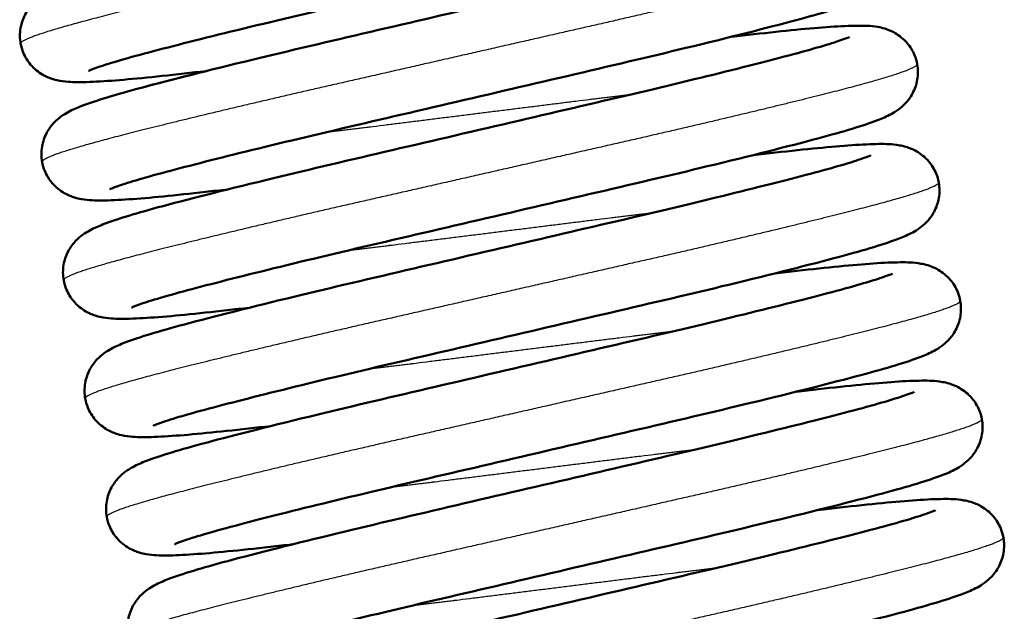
# Model space of a CAD drawing. Header units: millimetres. Extents: x 247 to 1050, y 34 to 1073.
# Tile 28 of 58: x 787.03 to 801.6, y 129.55 to 138.31. Entities that reach past the tile are written whole.
import ezdxf

# ---------------------------------------------------------------- set-up
doc = ezdxf.new("R2010")
doc.units = ezdxf.units.MM
doc.header["$LTSCALE"] = 0.75
doc.layers.add('Visible', color=7, linetype='Continuous', lineweight=50)
doc.layers.add('Visible Narrow', color=7, linetype='Continuous', lineweight=25)

msp = doc.modelspace()

# ---------------------------------------------------------------- linework, layer by layer
at = {"layer": 'Visible'}
for points, knots in [([(787.042, 137.957, 27.25), (787.028, 138.032, 27.282), (787.028, 138.111, 27.314), (787.053, 138.259, 27.385), (787.078, 138.33, 27.424), (787.143, 138.45, 27.516), (787.182, 138.5, 27.57), (787.255, 138.577, 27.691), (787.289, 138.606, 27.758), (787.36, 138.658, 27.919), (787.394, 138.678, 28.016), (787.496, 138.733, 28.326), (787.558, 138.759, 28.542), (787.839, 138.867, 29.402), (788.127, 138.953, 30.034), (788.948, 139.174, 31.22), (789.511, 139.316, 31.776), (790.684, 139.6, 32.537), (791.285, 139.741, 32.795), (792.511, 140.027, 33.091), (793.151, 140.176, 33.135), (794.388, 140.465, 33.009), (795.002, 140.607, 32.84), (796.124, 140.873, 32.315), (796.647, 141, 31.954), (797.537, 141.224, 31.091), (797.917, 141.323, 30.577), (798.323, 141.441, 29.754), (798.432, 141.475, 29.477), (798.591, 141.529, 28.931), (798.646, 141.551, 28.66), (798.668, 141.561, 28.333), (798.67, 141.562, 28.279), (798.67, 141.562, 28.224)], [0, 0, 0, 0, 0.024943, 0.024943, 0.049852, 0.049852, 0.074199, 0.074199, 0.09802, 0.09802, 0.129283, 0.129283, 0.197204, 0.197204, 0.402621, 0.402621, 0.635096, 0.635096, 0.830566, 0.830566, 1.023006, 1.023006, 1.213549, 1.213549, 1.402957, 1.402957, 1.591478, 1.591478, 1.680662, 1.680662, 1.762751, 1.762751, 1.77911, 1.77911, 1.77911, 1.77911]), ([(799.673, 141.158, 27.25), (799.686, 141.083, 27.282), (799.687, 141.004, 27.314), (799.662, 140.856, 27.385), (799.636, 140.785, 27.424), (799.572, 140.665, 27.516), (799.533, 140.615, 27.57), (799.46, 140.538, 27.691), (799.425, 140.509, 27.758), (799.355, 140.457, 27.919), (799.32, 140.437, 28.016), (799.218, 140.382, 28.326), (799.156, 140.356, 28.542), (798.876, 140.248, 29.402), (798.588, 140.162, 30.034), (797.766, 139.941, 31.22), (797.203, 139.799, 31.776), (796.03, 139.515, 32.537), (795.429, 139.374, 32.795), (794.203, 139.088, 33.091), (793.563, 138.939, 33.135), (792.326, 138.65, 33.009), (791.712, 138.508, 32.84), (790.591, 138.242, 32.315), (790.067, 138.115, 31.954), (789.178, 137.891, 31.091), (788.798, 137.792, 30.577), (788.391, 137.674, 29.754), (788.282, 137.64, 29.477), (788.123, 137.586, 28.931), (788.068, 137.564, 28.66), (788.047, 137.554, 28.333), (788.045, 137.553, 28.279), (788.045, 137.553, 28.224)], [0, 0, 0, 0, 0.024943, 0.024943, 0.049852, 0.049852, 0.074199, 0.074199, 0.09802, 0.09802, 0.129283, 0.129283, 0.197204, 0.197204, 0.402621, 0.402621, 0.635096, 0.635096, 0.830566, 0.830566, 1.023006, 1.023006, 1.213549, 1.213549, 1.402957, 1.402957, 1.591478, 1.591478, 1.680662, 1.680662, 1.762751, 1.762751, 1.77911, 1.77911, 1.77911, 1.77911]), ([(787.36, 136.204, 27.25), (787.347, 136.279, 27.282), (787.346, 136.358, 27.314), (787.371, 136.506, 27.385), (787.397, 136.578, 27.424), (787.461, 136.697, 27.516), (787.5, 136.748, 27.57), (787.573, 136.825, 27.691), (787.608, 136.853, 27.758), (787.679, 136.905, 27.919), (787.713, 136.925, 28.016), (787.815, 136.981, 28.326), (787.877, 137.006, 28.542), (788.157, 137.115, 29.402), (788.446, 137.201, 30.034), (789.267, 137.421, 31.22), (789.83, 137.563, 31.776), (791.003, 137.847, 32.537), (791.604, 137.988, 32.795), (792.83, 138.274, 33.091), (793.47, 138.423, 33.135), (794.707, 138.712, 33.009), (795.321, 138.854, 32.84), (796.443, 139.12, 32.315), (796.966, 139.247, 31.954), (797.855, 139.471, 31.091), (798.235, 139.57, 30.577), (798.642, 139.688, 29.754), (798.751, 139.722, 29.477), (798.91, 139.776, 28.931), (798.965, 139.798, 28.66), (798.987, 139.808, 28.333), (798.989, 139.809, 28.279), (798.989, 139.809, 28.224)], [0, 0, 0, 0, 0.024943, 0.024943, 0.049852, 0.049852, 0.074199, 0.074199, 0.09802, 0.09802, 0.129283, 0.129283, 0.197204, 0.197204, 0.402621, 0.402621, 0.635096, 0.635096, 0.830566, 0.830566, 1.023006, 1.023006, 1.213549, 1.213549, 1.402957, 1.402957, 1.591478, 1.591478, 1.680662, 1.680662, 1.762751, 1.762751, 1.77911, 1.77911, 1.77911, 1.77911]), ([(799.991, 139.406, 27.25), (800.005, 139.33, 27.282), (800.005, 139.251, 27.314), (799.98, 139.103, 27.385), (799.955, 139.032, 27.424), (799.89, 138.912, 27.516), (799.851, 138.862, 27.57), (799.779, 138.785, 27.691), (799.744, 138.756, 27.758), (799.673, 138.704, 27.919), (799.639, 138.684, 28.016), (799.537, 138.629, 28.326), (799.475, 138.603, 28.542), (799.195, 138.495, 29.402), (798.906, 138.409, 30.034), (798.085, 138.188, 31.22), (797.522, 138.047, 31.776), (796.349, 137.762, 32.537), (795.748, 137.621, 32.795), (794.522, 137.335, 33.091), (793.882, 137.186, 33.135), (792.645, 136.898, 33.009), (792.031, 136.755, 32.84), (790.909, 136.49, 32.315), (790.386, 136.362, 31.954), (789.497, 136.138, 31.091), (789.117, 136.039, 30.577), (788.71, 135.921, 29.754), (788.601, 135.887, 29.477), (788.442, 135.833, 28.931), (788.387, 135.811, 28.66), (788.365, 135.802, 28.333), (788.363, 135.801, 28.279), (788.363, 135.801, 28.224)], [0, 0, 0, 0, 0.024943, 0.024943, 0.049852, 0.049852, 0.074199, 0.074199, 0.09802, 0.09802, 0.129283, 0.129283, 0.197204, 0.197204, 0.402621, 0.402621, 0.635096, 0.635096, 0.830566, 0.830566, 1.023006, 1.023006, 1.213549, 1.213549, 1.402957, 1.402957, 1.591478, 1.591478, 1.680662, 1.680662, 1.762751, 1.762751, 1.77911, 1.77911, 1.77911, 1.77911]), ([(797.561, 138.058, 22.825), (797.676, 138.072, 22.923), (797.786, 138.084, 23.026), (798.344, 138.146, 23.586), (798.727, 138.185, 24.12), (799.178, 138.216, 24.989), (799.31, 138.222, 25.301), (799.529, 138.223, 25.905), (799.613, 138.223, 26.201), (799.758, 138.198, 26.558), (799.791, 138.191, 26.632), (799.873, 138.166, 26.781), (799.926, 138.146, 26.857), (800.043, 138.078, 26.988), (800.108, 138.028, 27.043), (800.206, 137.912, 27.128), (800.245, 137.851, 27.161), (800.289, 137.742, 27.212), (800.302, 137.698, 27.231), (800.31, 137.653, 27.25)], [1.3630891, 1.3630891, 1.3630891, 1.3630891, 1.4082584, 1.4082584, 1.6010796, 1.6010796, 1.7021491, 1.7021491, 1.7939653, 1.7939653, 1.818079, 1.818079, 1.8457279, 1.8457279, 1.874475, 1.874475, 1.8978712, 1.8978712, 1.9127619, 1.9127619, 1.9127619, 1.9127619]), ([(787.679, 134.451, 27.25), (787.665, 134.526, 27.282), (787.665, 134.605, 27.314), (787.69, 134.754, 27.385), (787.716, 134.825, 27.424), (787.78, 134.944, 27.516), (787.819, 134.995, 27.57), (787.892, 135.072, 27.691), (787.927, 135.1, 27.758), (787.997, 135.152, 27.919), (788.032, 135.172, 28.016), (788.134, 135.228, 28.326), (788.195, 135.253, 28.542), (788.476, 135.362, 29.402), (788.764, 135.448, 30.034), (789.586, 135.668, 31.22), (790.149, 135.81, 31.776), (791.321, 136.094, 32.537), (791.923, 136.235, 32.795), (793.148, 136.521, 33.091), (793.789, 136.67, 33.135), (795.026, 136.959, 33.009), (795.64, 137.101, 32.84), (796.761, 137.367, 32.315), (797.284, 137.494, 31.954), (798.174, 137.718, 31.091), (798.554, 137.818, 30.577), (798.96, 137.935, 29.754), (799.07, 137.969, 29.477), (799.228, 138.023, 28.931), (799.284, 138.045, 28.66), (799.305, 138.055, 28.333), (799.307, 138.056, 28.279), (799.307, 138.056, 28.224)], [0, 0, 0, 0, 0.024943, 0.024943, 0.049852, 0.049852, 0.074199, 0.074199, 0.09802, 0.09802, 0.129283, 0.129283, 0.197204, 0.197204, 0.402621, 0.402621, 0.635096, 0.635096, 0.830566, 0.830566, 1.023006, 1.023006, 1.213549, 1.213549, 1.402957, 1.402957, 1.591478, 1.591478, 1.680662, 1.680662, 1.762751, 1.762751, 1.77911, 1.77911, 1.77911, 1.77911]), ([(789.79, 137.551, 22.825), (789.676, 137.538, 22.923), (789.566, 137.525, 23.026), (789.008, 137.463, 23.586), (788.625, 137.424, 24.12), (788.174, 137.393, 24.989), (788.042, 137.387, 25.301), (787.823, 137.386, 25.905), (787.739, 137.386, 26.201), (787.594, 137.412, 26.558), (787.561, 137.419, 26.632), (787.479, 137.444, 26.781), (787.426, 137.464, 26.857), (787.309, 137.531, 26.988), (787.244, 137.581, 27.043), (787.145, 137.697, 27.128), (787.107, 137.759, 27.161), (787.063, 137.867, 27.212), (787.05, 137.911, 27.231), (787.042, 137.957, 27.25)], [1.3630891, 1.3630891, 1.3630891, 1.3630891, 1.4082584, 1.4082584, 1.6010796, 1.6010796, 1.7021491, 1.7021491, 1.7939653, 1.7939653, 1.818079, 1.818079, 1.8457279, 1.8457279, 1.874475, 1.874475, 1.8978712, 1.8978712, 1.9127619, 1.9127619, 1.9127619, 1.9127619]), ([(789.79, 137.551, -32.175), (789.676, 137.538, -32.077), (789.566, 137.525, -31.974), (789.008, 137.463, -31.414), (788.625, 137.424, -30.88), (788.174, 137.393, -30.011), (788.042, 137.387, -29.699), (787.823, 137.386, -29.095), (787.739, 137.386, -28.799), (787.594, 137.412, -28.442), (787.561, 137.419, -28.368), (787.479, 137.444, -28.219), (787.426, 137.464, -28.143), (787.309, 137.531, -28.012), (787.244, 137.581, -27.957), (787.145, 137.697, -27.872), (787.107, 137.759, -27.839), (787.063, 137.867, -27.788), (787.05, 137.911, -27.769), (787.042, 137.957, -27.75)], [1.3630891, 1.3630891, 1.3630891, 1.3630891, 1.4082584, 1.4082584, 1.6010796, 1.6010796, 1.7021491, 1.7021491, 1.7939653, 1.7939653, 1.818079, 1.818079, 1.8457279, 1.8457279, 1.874475, 1.874475, 1.8978712, 1.8978712, 1.9127619, 1.9127619, 1.9127619, 1.9127619]), ([(787.36, 136.204, -27.75), (787.347, 136.279, -27.718), (787.346, 136.358, -27.686), (787.371, 136.506, -27.615), (787.397, 136.578, -27.576), (787.461, 136.697, -27.484), (787.5, 136.748, -27.43), (787.573, 136.825, -27.309), (787.608, 136.853, -27.242), (787.679, 136.905, -27.081), (787.713, 136.925, -26.984), (787.815, 136.981, -26.674), (787.877, 137.006, -26.458), (788.157, 137.115, -25.598), (788.446, 137.201, -24.966), (789.105, 137.378, -24.014), (789.429, 137.461, -23.647), (789.79, 137.551, -23.327)], [0, 0, 0, 0, 0.0249428, 0.0249428, 0.0498515, 0.0498515, 0.0741989, 0.0741989, 0.0980199, 0.0980199, 0.1292832, 0.1292832, 0.1972041, 0.1972041, 0.4026215, 0.4026215, 0.5487202, 0.5487202, 0.5487202, 0.5487202]), ([(800.31, 137.653, 27.25), (800.324, 137.577, 27.282), (800.324, 137.498, 27.314), (800.299, 137.35, 27.385), (800.273, 137.279, 27.424), (800.209, 137.159, 27.516), (800.17, 137.109, 27.57), (800.097, 137.032, 27.691), (800.063, 137.004, 27.758), (799.992, 136.952, 27.919), (799.957, 136.931, 28.016), (799.855, 136.876, 28.326), (799.794, 136.85, 28.542), (799.513, 136.742, 29.402), (799.225, 136.656, 30.034), (798.403, 136.435, 31.22), (797.841, 136.294, 31.776), (796.668, 136.009, 32.537), (796.067, 135.868, 32.795), (794.841, 135.583, 33.091), (794.201, 135.433, 33.135), (792.963, 135.145, 33.009), (792.35, 135.003, 32.84), (791.228, 134.737, 32.315), (790.705, 134.609, 31.954), (789.815, 134.385, 31.091), (789.435, 134.286, 30.577), (789.029, 134.168, 29.754), (788.919, 134.134, 29.477), (788.761, 134.081, 28.931), (788.705, 134.058, 28.66), (788.684, 134.049, 28.333), (788.682, 134.048, 28.279), (788.682, 134.048, 28.224)], [0, 0, 0, 0, 0.024943, 0.024943, 0.049852, 0.049852, 0.074199, 0.074199, 0.09802, 0.09802, 0.129283, 0.129283, 0.197204, 0.197204, 0.402621, 0.402621, 0.635096, 0.635096, 0.830566, 0.830566, 1.023006, 1.023006, 1.213549, 1.213549, 1.402957, 1.402957, 1.591478, 1.591478, 1.680662, 1.680662, 1.762751, 1.762751, 1.77911, 1.77911, 1.77911, 1.77911]), ([(797.88, 136.306, 22.825), (797.994, 136.319, 22.923), (798.105, 136.331, 23.026), (798.663, 136.393, 23.586), (799.046, 136.432, 24.12), (799.497, 136.463, 24.989), (799.628, 136.469, 25.301), (799.848, 136.471, 25.905), (799.932, 136.47, 26.201), (800.076, 136.445, 26.558), (800.109, 136.438, 26.632), (800.192, 136.413, 26.781), (800.245, 136.393, 26.857), (800.362, 136.326, 26.988), (800.427, 136.275, 27.043), (800.525, 136.16, 27.128), (800.563, 136.098, 27.161), (800.608, 135.989, 27.212), (800.621, 135.945, 27.231), (800.629, 135.9, 27.25)], [1.3630891, 1.3630891, 1.3630891, 1.3630891, 1.4082584, 1.4082584, 1.6010796, 1.6010796, 1.7021491, 1.7021491, 1.7939653, 1.7939653, 1.818079, 1.818079, 1.8457279, 1.8457279, 1.874475, 1.874475, 1.8978712, 1.8978712, 1.9127619, 1.9127619, 1.9127619, 1.9127619]), ([(787.998, 132.698, 27.25), (787.984, 132.774, 27.282), (787.984, 132.853, 27.314), (788.009, 133.001, 27.385), (788.034, 133.072, 27.424), (788.099, 133.192, 27.516), (788.138, 133.242, 27.57), (788.211, 133.319, 27.691), (788.245, 133.347, 27.758), (788.316, 133.399, 27.919), (788.35, 133.419, 28.016), (788.452, 133.475, 28.326), (788.514, 133.501, 28.542), (788.795, 133.609, 29.402), (789.083, 133.695, 30.034), (789.904, 133.916, 31.22), (790.467, 134.057, 31.776), (791.64, 134.342, 32.537), (792.241, 134.483, 32.795), (793.467, 134.768, 33.091), (794.107, 134.918, 33.135), (795.344, 135.206, 33.009), (795.958, 135.348, 32.84), (797.08, 135.614, 32.315), (797.603, 135.742, 31.954), (798.493, 135.966, 31.091), (798.873, 136.065, 30.577), (799.279, 136.182, 29.754), (799.388, 136.216, 29.477), (799.547, 136.27, 28.931), (799.602, 136.292, 28.66), (799.624, 136.302, 28.333), (799.626, 136.303, 28.279), (799.626, 136.303, 28.224)], [0, 0, 0, 0, 0.024943, 0.024943, 0.049852, 0.049852, 0.074199, 0.074199, 0.09802, 0.09802, 0.129283, 0.129283, 0.197204, 0.197204, 0.402621, 0.402621, 0.635096, 0.635096, 0.830566, 0.830566, 1.023006, 1.023006, 1.213549, 1.213549, 1.402957, 1.402957, 1.591478, 1.591478, 1.680662, 1.680662, 1.762751, 1.762751, 1.77911, 1.77911, 1.77911, 1.77911]), ([(790.109, 135.798, 22.825), (789.995, 135.785, 22.923), (789.884, 135.772, 23.026), (789.326, 135.71, 23.586), (788.943, 135.671, 24.12), (788.493, 135.64, 24.989), (788.361, 135.634, 25.301), (788.142, 135.633, 25.905), (788.057, 135.633, 26.201), (787.913, 135.659, 26.558), (787.88, 135.666, 26.632), (787.797, 135.691, 26.781), (787.745, 135.711, 26.857), (787.627, 135.778, 26.988), (787.562, 135.828, 27.043), (787.464, 135.944, 27.128), (787.426, 136.006, 27.161), (787.382, 136.114, 27.212), (787.369, 136.159, 27.231), (787.36, 136.204, 27.25)], [1.3630891, 1.3630891, 1.3630891, 1.3630891, 1.4082584, 1.4082584, 1.6010796, 1.6010796, 1.7021491, 1.7021491, 1.7939653, 1.7939653, 1.818079, 1.818079, 1.8457279, 1.8457279, 1.874475, 1.874475, 1.8978712, 1.8978712, 1.9127619, 1.9127619, 1.9127619, 1.9127619]), ([(800.629, 135.9, 27.25), (800.643, 135.824, 27.282), (800.643, 135.745, 27.314), (800.618, 135.597, 27.385), (800.592, 135.526, 27.424), (800.528, 135.406, 27.516), (800.489, 135.356, 27.57), (800.416, 135.279, 27.691), (800.381, 135.251, 27.758), (800.311, 135.199, 27.919), (800.276, 135.179, 28.016), (800.174, 135.123, 28.326), (800.112, 135.097, 28.542), (799.832, 134.989, 29.402), (799.544, 134.903, 30.034), (798.722, 134.682, 31.22), (798.159, 134.541, 31.776), (796.986, 134.256, 32.537), (796.385, 134.115, 32.795), (795.16, 133.83, 33.091), (794.519, 133.68, 33.135), (793.282, 133.392, 33.009), (792.668, 133.25, 32.84), (791.547, 132.984, 32.315), (791.023, 132.856, 31.954), (790.134, 132.632, 31.091), (789.754, 132.533, 30.577), (789.348, 132.416, 29.754), (789.238, 132.382, 29.477), (789.08, 132.328, 28.931), (789.024, 132.306, 28.66), (789.003, 132.296, 28.333), (789.001, 132.295, 28.279), (789.001, 132.295, 28.224)], [0, 0, 0, 0, 0.024943, 0.024943, 0.049852, 0.049852, 0.074199, 0.074199, 0.09802, 0.09802, 0.129283, 0.129283, 0.197204, 0.197204, 0.402621, 0.402621, 0.635096, 0.635096, 0.830566, 0.830566, 1.023006, 1.023006, 1.213549, 1.213549, 1.402957, 1.402957, 1.591478, 1.591478, 1.680662, 1.680662, 1.762751, 1.762751, 1.77911, 1.77911, 1.77911, 1.77911]), ([(798.199, 134.553, 22.825), (798.313, 134.566, 22.923), (798.423, 134.578, 23.026), (798.982, 134.641, 23.586), (799.365, 134.68, 24.12), (799.815, 134.711, 24.989), (799.947, 134.717, 25.301), (800.166, 134.718, 25.905), (800.251, 134.717, 26.201), (800.395, 134.692, 26.558), (800.428, 134.685, 26.632), (800.51, 134.66, 26.781), (800.563, 134.64, 26.857), (800.68, 134.573, 26.988), (800.745, 134.522, 27.043), (800.844, 134.407, 27.128), (800.882, 134.345, 27.161), (800.926, 134.237, 27.212), (800.939, 134.192, 27.231), (800.947, 134.147, 27.25)], [1.3630891, 1.3630891, 1.3630891, 1.3630891, 1.4082584, 1.4082584, 1.6010796, 1.6010796, 1.7021491, 1.7021491, 1.7939653, 1.7939653, 1.818079, 1.818079, 1.8457279, 1.8457279, 1.874475, 1.874475, 1.8978712, 1.8978712, 1.9127619, 1.9127619, 1.9127619, 1.9127619]), ([(788.317, 130.945, 27.25), (788.303, 131.021, 27.282), (788.303, 131.1, 27.314), (788.328, 131.248, 27.385), (788.353, 131.319, 27.424), (788.418, 131.439, 27.516), (788.456, 131.489, 27.57), (788.529, 131.566, 27.691), (788.564, 131.594, 27.758), (788.635, 131.646, 27.919), (788.669, 131.667, 28.016), (788.771, 131.722, 28.326), (788.833, 131.748, 28.542), (789.113, 131.856, 29.402), (789.402, 131.942, 30.034), (790.223, 132.163, 31.22), (790.786, 132.304, 31.776), (791.959, 132.589, 32.537), (792.56, 132.73, 32.795), (793.786, 133.015, 33.091), (794.426, 133.165, 33.135), (795.663, 133.453, 33.009), (796.277, 133.595, 32.84), (797.399, 133.861, 32.315), (797.922, 133.989, 31.954), (798.811, 134.213, 31.091), (799.191, 134.312, 30.577), (799.598, 134.43, 29.754), (799.707, 134.464, 29.477), (799.866, 134.517, 28.931), (799.921, 134.54, 28.66), (799.943, 134.549, 28.333), (799.945, 134.55, 28.279), (799.945, 134.55, 28.224)], [0, 0, 0, 0, 0.024943, 0.024943, 0.049852, 0.049852, 0.074199, 0.074199, 0.09802, 0.09802, 0.129283, 0.129283, 0.197204, 0.197204, 0.402621, 0.402621, 0.635096, 0.635096, 0.830566, 0.830566, 1.023006, 1.023006, 1.213549, 1.213549, 1.402957, 1.402957, 1.591478, 1.591478, 1.680662, 1.680662, 1.762751, 1.762751, 1.77911, 1.77911, 1.77911, 1.77911]), ([(790.428, 134.045, 22.825), (790.314, 134.032, 22.923), (790.203, 134.02, 23.026), (789.645, 133.957, 23.586), (789.262, 133.918, 24.12), (788.811, 133.887, 24.989), (788.68, 133.881, 25.301), (788.46, 133.88, 25.905), (788.376, 133.881, 26.201), (788.232, 133.906, 26.558), (788.199, 133.913, 26.632), (788.116, 133.938, 26.781), (788.063, 133.958, 26.857), (787.946, 134.025, 26.988), (787.881, 134.076, 27.043), (787.783, 134.191, 27.128), (787.745, 134.253, 27.161), (787.7, 134.361, 27.212), (787.687, 134.406, 27.231), (787.679, 134.451, 27.25)], [1.3630891, 1.3630891, 1.3630891, 1.3630891, 1.4082584, 1.4082584, 1.6010796, 1.6010796, 1.7021491, 1.7021491, 1.7939653, 1.7939653, 1.818079, 1.818079, 1.8457279, 1.8457279, 1.874475, 1.874475, 1.8978712, 1.8978712, 1.9127619, 1.9127619, 1.9127619, 1.9127619]), ([(790.428, 134.045, -32.175), (790.314, 134.032, -32.077), (790.203, 134.02, -31.974), (789.645, 133.957, -31.414), (789.262, 133.918, -30.88), (788.811, 133.887, -30.011), (788.68, 133.881, -29.699), (788.46, 133.88, -29.095), (788.376, 133.881, -28.799), (788.232, 133.906, -28.442), (788.199, 133.913, -28.368), (788.116, 133.938, -28.219), (788.063, 133.958, -28.143), (787.946, 134.025, -28.012), (787.881, 134.076, -27.957), (787.783, 134.191, -27.872), (787.745, 134.253, -27.839), (787.7, 134.361, -27.788), (787.687, 134.406, -27.769), (787.679, 134.451, -27.75)], [1.3630891, 1.3630891, 1.3630891, 1.3630891, 1.4082584, 1.4082584, 1.6010796, 1.6010796, 1.7021491, 1.7021491, 1.7939653, 1.7939653, 1.818079, 1.818079, 1.8457279, 1.8457279, 1.874475, 1.874475, 1.8978712, 1.8978712, 1.9127619, 1.9127619, 1.9127619, 1.9127619]), ([(800.947, 134.147, 27.25), (800.961, 134.072, 27.282), (800.961, 133.993, 27.314), (800.936, 133.844, 27.385), (800.911, 133.773, 27.424), (800.846, 133.653, 27.516), (800.808, 133.603, 27.57), (800.735, 133.526, 27.691), (800.7, 133.498, 27.758), (800.629, 133.446, 27.919), (800.595, 133.426, 28.016), (800.493, 133.37, 28.326), (800.431, 133.345, 28.542), (800.151, 133.236, 29.402), (799.862, 133.15, 30.034), (799.041, 132.93, 31.22), (798.478, 132.788, 31.776), (797.305, 132.504, 32.537), (796.704, 132.363, 32.795), (795.478, 132.077, 33.091), (794.838, 131.928, 33.135), (793.601, 131.639, 33.009), (792.987, 131.497, 32.84), (791.865, 131.231, 32.315), (791.342, 131.104, 31.954), (790.453, 130.88, 31.091), (790.073, 130.78, 30.577), (789.666, 130.663, 29.754), (789.557, 130.629, 29.477), (789.398, 130.575, 28.931), (789.343, 130.553, 28.66), (789.321, 130.543, 28.333), (789.319, 130.542, 28.279), (789.319, 130.542, 28.224)], [0, 0, 0, 0, 0.024943, 0.024943, 0.049852, 0.049852, 0.074199, 0.074199, 0.09802, 0.09802, 0.129283, 0.129283, 0.197204, 0.197204, 0.402621, 0.402621, 0.635096, 0.635096, 0.830566, 0.830566, 1.023006, 1.023006, 1.213549, 1.213549, 1.402957, 1.402957, 1.591478, 1.591478, 1.680662, 1.680662, 1.762751, 1.762751, 1.77911, 1.77911, 1.77911, 1.77911]), ([(798.518, 132.8, 22.825), (798.632, 132.813, 22.923), (798.742, 132.826, 23.026), (799.3, 132.888, 23.586), (799.683, 132.927, 24.12), (800.134, 132.958, 24.989), (800.266, 132.964, 25.301), (800.485, 132.965, 25.905), (800.569, 132.965, 26.201), (800.714, 132.939, 26.558), (800.747, 132.932, 26.632), (800.829, 132.907, 26.781), (800.882, 132.887, 26.857), (800.999, 132.82, 26.988), (801.064, 132.77, 27.043), (801.163, 132.654, 27.128), (801.201, 132.592, 27.161), (801.245, 132.484, 27.212), (801.258, 132.439, 27.231), (801.266, 132.394, 27.25)], [1.3630891, 1.3630891, 1.3630891, 1.3630891, 1.4082584, 1.4082584, 1.6010796, 1.6010796, 1.7021491, 1.7021491, 1.7939653, 1.7939653, 1.818079, 1.818079, 1.8457279, 1.8457279, 1.874475, 1.874475, 1.8978712, 1.8978712, 1.9127619, 1.9127619, 1.9127619, 1.9127619]), ([(788.635, 129.192, 27.25), (788.621, 129.268, 27.282), (788.621, 129.347, 27.314), (788.646, 129.495, 27.385), (788.672, 129.566, 27.424), (788.736, 129.686, 27.516), (788.775, 129.736, 27.57), (788.848, 129.813, 27.691), (788.883, 129.842, 27.758), (788.953, 129.893, 27.919), (788.988, 129.914, 28.016), (789.09, 129.969, 28.326), (789.152, 129.995, 28.542), (789.432, 130.103, 29.402), (789.72, 130.189, 30.034), (790.542, 130.41, 31.22), (791.105, 130.551, 31.776), (792.277, 130.836, 32.537), (792.879, 130.977, 32.795), (794.104, 131.263, 33.091), (794.745, 131.412, 33.135), (795.982, 131.7, 33.009), (796.596, 131.843, 32.84), (797.717, 132.108, 32.315), (798.241, 132.236, 31.954), (799.13, 132.46, 31.091), (799.51, 132.559, 30.577), (799.916, 132.677, 29.754), (800.026, 132.711, 29.477), (800.184, 132.765, 28.931), (800.24, 132.787, 28.66), (800.261, 132.796, 28.333), (800.263, 132.797, 28.279), (800.263, 132.797, 28.224)], [0, 0, 0, 0, 0.024943, 0.024943, 0.049852, 0.049852, 0.074199, 0.074199, 0.09802, 0.09802, 0.129283, 0.129283, 0.197204, 0.197204, 0.402621, 0.402621, 0.635096, 0.635096, 0.830566, 0.830566, 1.023006, 1.023006, 1.213549, 1.213549, 1.402957, 1.402957, 1.591478, 1.591478, 1.680662, 1.680662, 1.762751, 1.762751, 1.77911, 1.77911, 1.77911, 1.77911]), ([(790.746, 132.292, 22.825), (790.632, 132.279, 22.923), (790.522, 132.267, 23.026), (789.964, 132.205, 23.586), (789.581, 132.166, 24.12), (789.13, 132.135, 24.989), (788.998, 132.128, 25.301), (788.779, 132.127, 25.905), (788.695, 132.128, 26.201), (788.55, 132.153, 26.558), (788.517, 132.16, 26.632), (788.435, 132.185, 26.781), (788.382, 132.205, 26.857), (788.265, 132.272, 26.988), (788.2, 132.323, 27.043), (788.101, 132.438, 27.128), (788.063, 132.5, 27.161), (788.019, 132.608, 27.212), (788.006, 132.653, 27.231), (787.998, 132.698, 27.25)], [1.3630891, 1.3630891, 1.3630891, 1.3630891, 1.4082584, 1.4082584, 1.6010796, 1.6010796, 1.7021491, 1.7021491, 1.7939653, 1.7939653, 1.818079, 1.818079, 1.8457279, 1.8457279, 1.874475, 1.874475, 1.8978712, 1.8978712, 1.9127619, 1.9127619, 1.9127619, 1.9127619]), ([(790.746, 132.292, -32.175), (790.632, 132.279, -32.077), (790.522, 132.267, -31.974), (789.964, 132.205, -31.414), (789.581, 132.166, -30.88), (789.13, 132.135, -30.011), (788.998, 132.128, -29.699), (788.779, 132.127, -29.095), (788.695, 132.128, -28.799), (788.55, 132.153, -28.442), (788.517, 132.16, -28.368), (788.435, 132.185, -28.219), (788.382, 132.205, -28.143), (788.265, 132.272, -28.012), (788.2, 132.323, -27.957), (788.101, 132.438, -27.872), (788.063, 132.5, -27.839), (788.019, 132.608, -27.788), (788.006, 132.653, -27.769), (787.998, 132.698, -27.75)], [1.3630891, 1.3630891, 1.3630891, 1.3630891, 1.4082584, 1.4082584, 1.6010796, 1.6010796, 1.7021491, 1.7021491, 1.7939653, 1.7939653, 1.818079, 1.818079, 1.8457279, 1.8457279, 1.874475, 1.874475, 1.8978712, 1.8978712, 1.9127619, 1.9127619, 1.9127619, 1.9127619]), ([(801.266, 132.394, 27.25), (801.28, 132.319, 27.282), (801.28, 132.24, 27.314), (801.255, 132.091, 27.385), (801.23, 132.02, 27.424), (801.165, 131.901, 27.516), (801.126, 131.85, 27.57), (801.053, 131.773, 27.691), (801.019, 131.745, 27.758), (800.948, 131.693, 27.919), (800.914, 131.673, 28.016), (800.812, 131.617, 28.326), (800.75, 131.592, 28.542), (800.469, 131.483, 29.402), (800.181, 131.397, 30.034), (799.36, 131.177, 31.22), (798.797, 131.035, 31.776), (797.624, 130.751, 32.537), (797.023, 130.61, 32.795), (795.797, 130.324, 33.091), (795.157, 130.175, 33.135), (793.919, 129.886, 33.009), (793.306, 129.744, 32.84), (792.184, 129.478, 32.315), (791.661, 129.351, 31.954), (790.771, 129.127, 31.091), (790.391, 129.028, 30.577), (789.985, 128.91, 29.754), (789.875, 128.876, 29.477), (789.717, 128.822, 28.931), (789.662, 128.8, 28.66), (789.64, 128.79, 28.333), (789.638, 128.789, 28.279), (789.638, 128.789, 28.224)], [0, 0, 0, 0, 0.024943, 0.024943, 0.049852, 0.049852, 0.074199, 0.074199, 0.09802, 0.09802, 0.129283, 0.129283, 0.197204, 0.197204, 0.402621, 0.402621, 0.635096, 0.635096, 0.830566, 0.830566, 1.023006, 1.023006, 1.213549, 1.213549, 1.402957, 1.402957, 1.591478, 1.591478, 1.680662, 1.680662, 1.762751, 1.762751, 1.77911, 1.77911, 1.77911, 1.77911]), ([(798.836, 131.047, 22.825), (798.95, 131.06, 22.923), (799.061, 131.073, 23.026), (799.619, 131.135, 23.586), (800.002, 131.174, 24.12), (800.453, 131.205, 24.989), (800.584, 131.211, 25.301), (800.804, 131.212, 25.905), (800.888, 131.212, 26.201), (801.032, 131.186, 26.558), (801.065, 131.179, 26.632), (801.148, 131.154, 26.781), (801.201, 131.134, 26.857), (801.318, 131.067, 26.988), (801.383, 131.017, 27.043), (801.481, 130.901, 27.128), (801.519, 130.839, 27.161), (801.564, 130.731, 27.212), (801.577, 130.687, 27.231), (801.585, 130.641, 27.25)], [1.3630891, 1.3630891, 1.3630891, 1.3630891, 1.4082584, 1.4082584, 1.6010796, 1.6010796, 1.7021491, 1.7021491, 1.7939653, 1.7939653, 1.818079, 1.818079, 1.8457279, 1.8457279, 1.874475, 1.874475, 1.8978712, 1.8978712, 1.9127619, 1.9127619, 1.9127619, 1.9127619]), ([(788.954, 127.44, 27.25), (788.94, 127.515, 27.282), (788.94, 127.594, 27.314), (788.965, 127.742, 27.385), (788.991, 127.813, 27.424), (789.055, 127.933, 27.516), (789.094, 127.983, 27.57), (789.167, 128.06, 27.691), (789.201, 128.089, 27.758), (789.272, 128.141, 27.919), (789.307, 128.161, 28.016), (789.409, 128.216, 28.326), (789.47, 128.242, 28.542), (789.751, 128.35, 29.402), (790.039, 128.436, 30.034), (790.861, 128.657, 31.22), (791.423, 128.798, 31.776), (792.596, 129.083, 32.537), (793.197, 129.224, 32.795), (794.423, 129.51, 33.091), (795.063, 129.659, 33.135), (796.301, 129.948, 33.009), (796.914, 130.09, 32.84), (798.036, 130.356, 32.315), (798.559, 130.483, 31.954), (799.449, 130.707, 31.091), (799.829, 130.806, 30.577), (800.235, 130.924, 29.754), (800.345, 130.958, 29.477), (800.503, 131.012, 28.931), (800.559, 131.034, 28.66), (800.58, 131.044, 28.333), (800.582, 131.045, 28.279), (800.582, 131.045, 28.224)], [0, 0, 0, 0, 0.024943, 0.024943, 0.049852, 0.049852, 0.074199, 0.074199, 0.09802, 0.09802, 0.129283, 0.129283, 0.197204, 0.197204, 0.402621, 0.402621, 0.635096, 0.635096, 0.830566, 0.830566, 1.023006, 1.023006, 1.213549, 1.213549, 1.402957, 1.402957, 1.591478, 1.591478, 1.680662, 1.680662, 1.762751, 1.762751, 1.77911, 1.77911, 1.77911, 1.77911]), ([(791.065, 130.54, 22.825), (790.951, 130.526, 22.923), (790.841, 130.514, 23.026), (790.282, 130.452, 23.586), (789.899, 130.413, 24.12), (789.449, 130.382, 24.989), (789.317, 130.376, 25.301), (789.098, 130.374, 25.905), (789.013, 130.375, 26.201), (788.869, 130.4, 26.558), (788.836, 130.407, 26.632), (788.754, 130.432, 26.781), (788.701, 130.452, 26.857), (788.584, 130.52, 26.988), (788.519, 130.57, 27.043), (788.42, 130.686, 27.128), (788.382, 130.747, 27.161), (788.338, 130.856, 27.212), (788.325, 130.9, 27.231), (788.317, 130.945, 27.25)], [1.3630891, 1.3630891, 1.3630891, 1.3630891, 1.4082584, 1.4082584, 1.6010796, 1.6010796, 1.7021491, 1.7021491, 1.7939653, 1.7939653, 1.818079, 1.818079, 1.8457279, 1.8457279, 1.874475, 1.874475, 1.8978712, 1.8978712, 1.9127619, 1.9127619, 1.9127619, 1.9127619]), ([(791.065, 130.54, -32.175), (790.951, 130.526, -32.077), (790.841, 130.514, -31.974), (790.282, 130.452, -31.414), (789.899, 130.413, -30.88), (789.449, 130.382, -30.011), (789.317, 130.376, -29.699), (789.098, 130.374, -29.095), (789.013, 130.375, -28.799), (788.869, 130.4, -28.442), (788.836, 130.407, -28.368), (788.754, 130.432, -28.219), (788.701, 130.452, -28.143), (788.584, 130.52, -28.012), (788.519, 130.57, -27.957), (788.42, 130.686, -27.872), (788.382, 130.747, -27.839), (788.338, 130.856, -27.788), (788.325, 130.9, -27.769), (788.317, 130.945, -27.75)], [1.3630891, 1.3630891, 1.3630891, 1.3630891, 1.4082584, 1.4082584, 1.6010796, 1.6010796, 1.7021491, 1.7021491, 1.7939653, 1.7939653, 1.818079, 1.818079, 1.8457279, 1.8457279, 1.874475, 1.874475, 1.8978712, 1.8978712, 1.9127619, 1.9127619, 1.9127619, 1.9127619]), ([(801.585, 130.641, 27.25), (801.599, 130.566, 27.282), (801.599, 130.487, 27.314), (801.574, 130.339, 27.385), (801.548, 130.268, 27.424), (801.484, 130.148, 27.516), (801.445, 130.098, 27.57), (801.372, 130.021, 27.691), (801.337, 129.992, 27.758), (801.267, 129.94, 27.919), (801.232, 129.92, 28.016), (801.13, 129.865, 28.326), (801.068, 129.839, 28.542), (800.788, 129.731, 29.402), (800.5, 129.645, 30.034), (799.678, 129.424, 31.22), (799.115, 129.282, 31.776), (797.943, 128.998, 32.537), (797.341, 128.857, 32.795), (796.116, 128.571, 33.091), (795.475, 128.422, 33.135), (794.238, 128.133, 33.009), (793.624, 127.991, 32.84), (792.503, 127.725, 32.315), (791.98, 127.598, 31.954), (791.09, 127.374, 31.091), (790.71, 127.275, 30.577), (790.304, 127.157, 29.754), (790.194, 127.123, 29.477), (790.036, 127.069, 28.931), (789.98, 127.047, 28.66), (789.959, 127.037, 28.333), (789.957, 127.036, 28.279), (789.957, 127.036, 28.224)], [0, 0, 0, 0, 0.024943, 0.024943, 0.049852, 0.049852, 0.074199, 0.074199, 0.09802, 0.09802, 0.129283, 0.129283, 0.197204, 0.197204, 0.402621, 0.402621, 0.635096, 0.635096, 0.830566, 0.830566, 1.023006, 1.023006, 1.213549, 1.213549, 1.402957, 1.402957, 1.591478, 1.591478, 1.680662, 1.680662, 1.762751, 1.762751, 1.77911, 1.77911, 1.77911, 1.77911])]:
    msp.add_open_spline(points, degree=3, knots=knots, dxfattribs=at)
at = {"layer": 'Visible Narrow'}
for points, weights, knots in [([(799.673, 141.158, 27.25), (799.689, 141.071, 29.362), (798.483, 140.761, 31.071), (797.278, 140.451, 32.779), (795.317, 140.004, 33.432), (793.357, 139.558, 34.085), (791.397, 139.111, 33.432), (789.437, 138.664, 32.779), (788.231, 138.354, 31.071), (787.026, 138.044, 29.362), (787.042, 137.957, 27.25)], [1, 0.951056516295, 1, 0.951056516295, 1, 0.951056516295, 1, 0.951056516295, 1, 0.951056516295, 1], [0.42105263, 0.42105263, 0.42105263, 0.42631579, 0.42631579, 0.43157895, 0.43157895, 0.43684211, 0.43684211, 0.44210526, 0.44210526, 0.44736842, 0.44736842, 0.44736842]), ([(799.991, 139.406, 27.25), (800.007, 139.318, 29.362), (798.802, 139.008, 31.071), (797.596, 138.699, 32.779), (795.636, 138.252, 33.432), (793.676, 137.805, 34.085), (791.716, 137.358, 33.432), (789.755, 136.911, 32.779), (788.55, 136.601, 31.071), (787.344, 136.291, 29.362), (787.36, 136.204, 27.25)], [1, 0.951056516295, 1, 0.951056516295, 1, 0.951056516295, 1, 0.951056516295, 1, 0.951056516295, 1], [0.47368421, 0.47368421, 0.47368421, 0.47894737, 0.47894737, 0.48421053, 0.48421053, 0.48947368, 0.48947368, 0.49473684, 0.49473684, 0.5, 0.5, 0.5]), ([(800.31, 137.653, 27.25), (800.326, 137.565, 29.362), (799.121, 137.255, 31.071), (797.915, 136.946, 32.779), (795.955, 136.499, 33.432), (793.995, 136.052, 34.085), (792.034, 135.605, 33.432), (790.074, 135.158, 32.779), (788.869, 134.848, 31.071), (787.663, 134.539, 29.362), (787.679, 134.451, 27.25)], [1, 0.951056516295, 1, 0.951056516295, 1, 0.951056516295, 1, 0.951056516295, 1, 0.951056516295, 1], [0.52631579, 0.52631579, 0.52631579, 0.53157895, 0.53157895, 0.53684211, 0.53684211, 0.54210526, 0.54210526, 0.54736842, 0.54736842, 0.55263158, 0.55263158, 0.55263158]), ([(791.573, 136.647, 22.574), (791.897, 136.686, 22.416), (792.238, 136.728, 22.305), (793.835, 136.928, 21.782), (795.432, 137.128, 22.305), (795.774, 137.171, 22.416), (796.097, 137.21, 22.574)], [0.983065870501, 0.989109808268, 1, 0.951056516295, 1, 0.989109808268, 0.983065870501], [0.509355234, 0.509355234, 0.509355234, 0.510526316, 0.510526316, 0.515789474, 0.515789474, 0.516960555, 0.516960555, 0.516960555]), ([(800.629, 135.9, 27.25), (800.645, 135.812, 29.362), (799.439, 135.503, 31.071), (798.234, 135.193, 32.779), (796.274, 134.746, 33.432), (794.313, 134.299, 34.085), (792.353, 133.852, 33.432), (790.393, 133.405, 32.779), (789.187, 133.095, 31.071), (787.982, 132.786, 29.362), (787.998, 132.698, 27.25)], [1, 0.951056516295, 1, 0.951056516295, 1, 0.951056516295, 1, 0.951056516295, 1, 0.951056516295, 1], [0.57894737, 0.57894737, 0.57894737, 0.58421053, 0.58421053, 0.58947368, 0.58947368, 0.59473684, 0.59473684, 0.6, 0.6, 0.60526316, 0.60526316, 0.60526316]), ([(791.892, 134.894, 22.574), (792.215, 134.933, 22.416), (792.557, 134.976, 22.305), (794.154, 135.175, 21.782), (795.751, 135.375, 22.305), (796.093, 135.418, 22.416), (796.416, 135.457, 22.574)], [0.983065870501, 0.989109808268, 1, 0.951056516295, 1, 0.989109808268, 0.983065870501], [0.561986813, 0.561986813, 0.561986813, 0.563157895, 0.563157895, 0.568421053, 0.568421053, 0.569592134, 0.569592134, 0.569592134]), ([(800.947, 134.147, 27.25), (800.963, 134.059, 29.362), (799.758, 133.75, 31.071), (798.553, 133.44, 32.779), (796.592, 132.993, 33.432), (794.632, 132.546, 34.085), (792.672, 132.099, 33.432), (790.711, 131.652, 32.779), (789.506, 131.343, 31.071), (788.301, 131.033, 29.362), (788.317, 130.945, 27.25)], [1, 0.951056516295, 1, 0.951056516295, 1, 0.951056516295, 1, 0.951056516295, 1, 0.951056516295, 1], [0.63157895, 0.63157895, 0.63157895, 0.63684211, 0.63684211, 0.64210526, 0.64210526, 0.64736842, 0.64736842, 0.65263158, 0.65263158, 0.65789474, 0.65789474, 0.65789474]), ([(792.211, 133.141, 22.574), (792.534, 133.18, 22.416), (792.876, 133.223, 22.305), (794.473, 133.423, 21.782), (796.07, 133.622, 22.305), (796.411, 133.665, 22.416), (796.735, 133.704, 22.574)], [0.983065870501, 0.989109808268, 1, 0.951056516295, 1, 0.989109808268, 0.983065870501], [0.614618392, 0.614618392, 0.614618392, 0.615789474, 0.615789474, 0.621052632, 0.621052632, 0.622223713, 0.622223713, 0.622223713]), ([(801.266, 132.394, 27.25), (801.282, 132.307, 29.362), (800.077, 131.997, 31.071), (798.871, 131.687, 32.779), (796.911, 131.24, 33.432), (794.951, 130.793, 34.085), (792.99, 130.346, 33.432), (791.03, 129.899, 32.779), (789.825, 129.59, 31.071), (788.619, 129.28, 29.362), (788.635, 129.192, 27.25)], [1, 0.951056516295, 1, 0.951056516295, 1, 0.951056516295, 1, 0.951056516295, 1, 0.951056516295, 1], [0.68421053, 0.68421053, 0.68421053, 0.68947368, 0.68947368, 0.69473684, 0.69473684, 0.7, 0.7, 0.70526316, 0.70526316, 0.71052632, 0.71052632, 0.71052632]), ([(792.529, 131.388, 22.574), (792.853, 131.427, 22.416), (793.194, 131.47, 22.305), (794.791, 131.67, 21.782), (796.388, 131.87, 22.305), (796.73, 131.912, 22.416), (797.053, 131.951, 22.574)], [0.983065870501, 0.989109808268, 1, 0.951056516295, 1, 0.989109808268, 0.983065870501], [0.667249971, 0.667249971, 0.667249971, 0.668421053, 0.668421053, 0.673684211, 0.673684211, 0.674855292, 0.674855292, 0.674855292]), ([(801.585, 130.641, 27.25), (801.601, 130.554, 29.362), (800.395, 130.244, 31.071), (799.19, 129.934, 32.779), (797.23, 129.487, 33.432), (795.269, 129.04, 34.085), (793.309, 128.594, 33.432), (791.349, 128.147, 32.779), (790.143, 127.837, 31.071), (788.938, 127.527, 29.362), (788.954, 127.44, 27.25)], [1, 0.951056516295, 1, 0.951056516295, 1, 0.951056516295, 1, 0.951056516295, 1, 0.951056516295, 1], [0.73684211, 0.73684211, 0.73684211, 0.74210526, 0.74210526, 0.74736842, 0.74736842, 0.75263158, 0.75263158, 0.75789474, 0.75789474, 0.76315789, 0.76315789, 0.76315789]), ([(792.848, 129.636, 22.574), (793.171, 129.674, 22.416), (793.513, 129.717, 22.305), (795.11, 129.917, 21.782), (796.707, 130.117, 22.305), (797.049, 130.159, 22.416), (797.372, 130.198, 22.574)], [0.983065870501, 0.989109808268, 1, 0.951056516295, 1, 0.989109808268, 0.983065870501], [0.71988155, 0.71988155, 0.71988155, 0.721052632, 0.721052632, 0.726315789, 0.726315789, 0.727486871, 0.727486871, 0.727486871])]:
    msp.add_rational_spline(points, weights, degree=2, knots=knots, dxfattribs=at)

doc.saveas('drawing.dxf')
